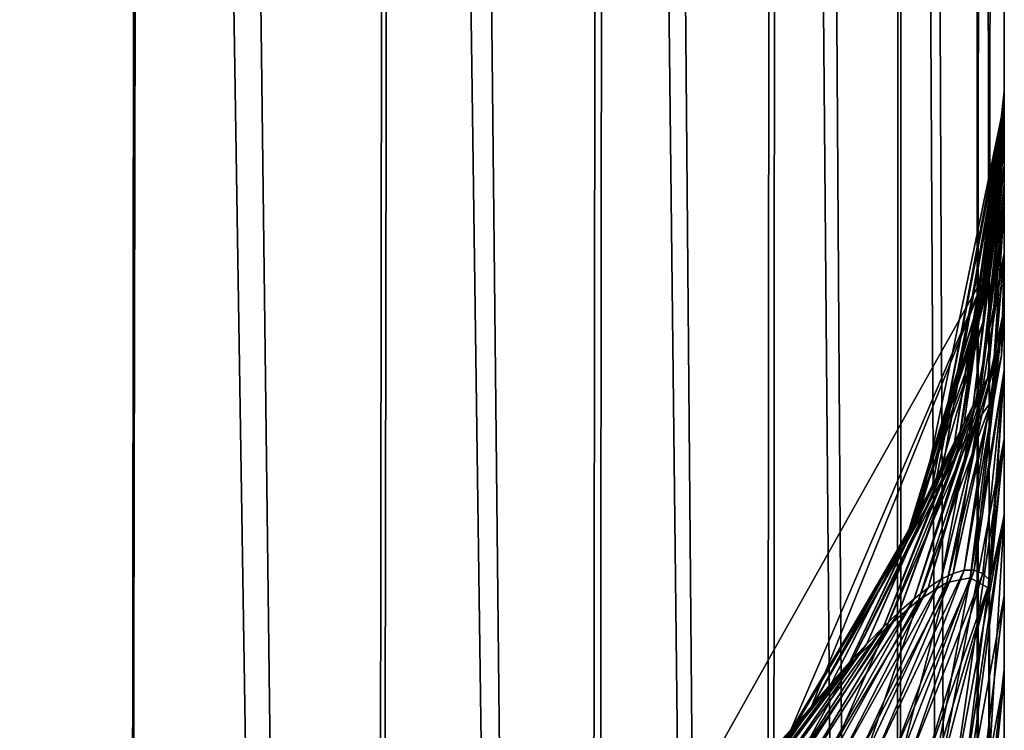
# Model space of a CAD drawing. Header units: millimetres. Extents: x 0 to 12.2, y -14.5 to 4.
# Tile 45 of 98: x 11.1075 to 11.2, y -11.1634 to -11.0967. Entities that reach past the tile are written whole.
import ezdxf

# ---------------------------------------------------------------- set-up
doc = ezdxf.new("R2010")
doc.units = ezdxf.units.MM
doc.header["$LTSCALE"] = 65.185185
for name, color, linetype in [('104', 7, 'CONTINUOUS'), ('105', 7, 'CONTINUOUS'), ('106', 7, 'CONTINUOUS'), ('110', 7, 'CONTINUOUS'), ('94', 7, 'CONTINUOUS'), ('96', 7, 'CONTINUOUS')]:
    doc.layers.add(name, color=color, linetype=linetype)

msp = doc.modelspace()

# ---------------------------------------------------------------- linework, layer by layer
at = {"layer": '104', "linetype": 'Continuous'}
for points in [[(11.196528, -11.129987, 1.800452), (11.19866, -11.119748, 1.762293), (11.2, -11.103996, 1.801924), (11.196528, -11.129987, 1.800452)], [(11.2, -11.105344, 1.83994), (11.196528, -11.129987, 1.800452), (11.2, -11.103996, 1.801924), (11.2, -11.105344, 1.83994)], [(11.2, -11.103431, 1.762293), (11.2, -11.103996, 1.801924), (11.19866, -11.119748, 1.762293), (11.2, -11.103431, 1.762293)], [(11.197991, -11.125157, 1.838883), (11.196528, -11.129987, 1.800452), (11.2, -11.105344, 1.83994), (11.197991, -11.125157, 1.838883)], [(11.2, -11.106424, 1.860245), (11.197991, -11.125157, 1.838883), (11.2, -11.105344, 1.83994), (11.2, -11.106424, 1.860245)], [(11.2, -11.106424, 1.860245), (11.2, -11.107474, 1.87634), (11.197991, -11.125157, 1.838883), (11.2, -11.106424, 1.860245)], [(11.195554, -11.137473, 1.882468), (11.193305, -11.141368, 1.842141), (11.2, -11.107474, 1.87634), (11.195554, -11.137473, 1.882468)], [(11.2, -11.107474, 1.87634), (11.193305, -11.141368, 1.842141), (11.197991, -11.125157, 1.838883), (11.2, -11.107474, 1.87634)], [(11.2, -11.110399, 1.911113), (11.195554, -11.137473, 1.882468), (11.2, -11.107474, 1.87634), (11.2, -11.110399, 1.911113)], [(11.197398, -11.134482, 1.923104), (11.195554, -11.137473, 1.882468), (11.2, -11.110399, 1.911113), (11.197398, -11.134482, 1.923104)], [(11.2, -11.114151, 1.944228), (11.197398, -11.134482, 1.923104), (11.2, -11.110399, 1.911113), (11.2, -11.114151, 1.944228)], [(11.2, -11.114151, 1.944228), (11.198793, -11.132544, 1.96409), (11.197398, -11.134482, 1.923104), (11.2, -11.114151, 1.944228)], [(11.2, -11.114151, 1.944228), (11.2, -11.118656, 1.975755), (11.198793, -11.132544, 1.96409), (11.2, -11.114151, 1.944228)], [(11.2, -11.118656, 1.975755), (11.2, -11.123824, 2.00578), (11.198793, -11.132544, 1.96409), (11.2, -11.118656, 1.975755)], [(11.181814, -11.161412, 1.802066), (11.165299, -11.179168, 1.762293), (11.19866, -11.119748, 1.762293), (11.181814, -11.161412, 1.802066)], [(11.181814, -11.161412, 1.802066), (11.19866, -11.119748, 1.762293), (11.190687, -11.146048, 1.80209), (11.181814, -11.161412, 1.802066)], [(11.190687, -11.146048, 1.80209), (11.19866, -11.119748, 1.762293), (11.196528, -11.129987, 1.800452), (11.190687, -11.146048, 1.80209)], [(11.196799, -11.14911, 2.004366), (11.19459, -11.149578, 1.963351), (11.2, -11.123824, 2.00578), (11.196799, -11.14911, 2.004366)], [(11.2, -11.123824, 2.00578), (11.19459, -11.149578, 1.963351), (11.198793, -11.132544, 1.96409), (11.2, -11.123824, 2.00578)], [(11.2, -11.129658, 2.034313), (11.196799, -11.14911, 2.004366), (11.2, -11.123824, 2.00578), (11.2, -11.129658, 2.034313)], [(11.193305, -11.141368, 1.842141), (11.190687, -11.146048, 1.80209), (11.197991, -11.125157, 1.838883), (11.193305, -11.141368, 1.842141)], [(11.197991, -11.125157, 1.838883), (11.190687, -11.146048, 1.80209), (11.196528, -11.129987, 1.800452), (11.197991, -11.125157, 1.838883)], [(11.2, -11.129658, 2.034313), (11.198498, -11.150069, 2.04575), (11.196799, -11.14911, 2.004366), (11.2, -11.129658, 2.034313)], [(11.2, -11.129658, 2.034313), (11.2, -11.13618, 2.061325), (11.198498, -11.150069, 2.04575), (11.2, -11.129658, 2.034313)], [(11.19459, -11.149578, 1.963351), (11.191938, -11.151209, 1.92265), (11.198793, -11.132544, 1.96409), (11.19459, -11.149578, 1.963351)], [(11.198793, -11.132544, 1.96409), (11.191938, -11.151209, 1.92265), (11.197398, -11.134482, 1.923104), (11.198793, -11.132544, 1.96409)], [(11.191938, -11.151209, 1.92265), (11.188898, -11.153813, 1.882222), (11.197398, -11.134482, 1.923104), (11.191938, -11.151209, 1.92265)], [(11.197398, -11.134482, 1.923104), (11.188898, -11.153813, 1.882222), (11.195554, -11.137473, 1.882468), (11.197398, -11.134482, 1.923104)], [(11.2, -11.13618, 2.061325), (11.2, -11.143331, 2.086844), (11.198498, -11.150069, 2.04575), (11.2, -11.13618, 2.061325)], [(11.188898, -11.153813, 1.882222), (11.185512, -11.15725, 1.842036), (11.195554, -11.137473, 1.882468), (11.188898, -11.153813, 1.882222)], [(11.195554, -11.137473, 1.882468), (11.185512, -11.15725, 1.842036), (11.193305, -11.141368, 1.842141), (11.195554, -11.137473, 1.882468)], [(11.185512, -11.15725, 1.842036), (11.181814, -11.161412, 1.802066), (11.193305, -11.141368, 1.842141), (11.185512, -11.15725, 1.842036)], [(11.193305, -11.141368, 1.842141), (11.181814, -11.161412, 1.802066), (11.190687, -11.146048, 1.80209), (11.193305, -11.141368, 1.842141)], [(11.198136, -11.173766, 2.11725), (11.196094, -11.169229, 2.076917), (11.2, -11.143331, 2.086844), (11.198136, -11.173766, 2.11725)], [(11.2, -11.143331, 2.086844), (11.196094, -11.169229, 2.076917), (11.198498, -11.150069, 2.04575), (11.2, -11.143331, 2.086844)], [(11.2, -11.15771, 2.130192), (11.198136, -11.173766, 2.11725), (11.2, -11.143331, 2.086844), (11.2, -11.15771, 2.130192)], [(11.2, -11.150944, 2.110785), (11.2, -11.15771, 2.130192), (11.2, -11.143331, 2.086844), (11.2, -11.150944, 2.110785)], [(11.193492, -11.166682, 2.036886), (11.190423, -11.165651, 1.997112), (11.196799, -11.14911, 2.004366), (11.193492, -11.166682, 2.036886)], [(11.196799, -11.14911, 2.004366), (11.190423, -11.165651, 1.997112), (11.19459, -11.149578, 1.963351), (11.196799, -11.14911, 2.004366)], [(11.198498, -11.150069, 2.04575), (11.193492, -11.166682, 2.036886), (11.196799, -11.14911, 2.004366), (11.198498, -11.150069, 2.04575)], [(11.190423, -11.165651, 1.997112), (11.186961, -11.165832, 1.957559), (11.19459, -11.149578, 1.963351), (11.190423, -11.165651, 1.997112)], [(11.19459, -11.149578, 1.963351), (11.186961, -11.165832, 1.957559), (11.191938, -11.151209, 1.92265), (11.19459, -11.149578, 1.963351)], [(11.196094, -11.169229, 2.076917), (11.193492, -11.166682, 2.036886), (11.198498, -11.150069, 2.04575), (11.196094, -11.169229, 2.076917)], [(11.186961, -11.165832, 1.957559), (11.183162, -11.167012, 1.918199), (11.191938, -11.151209, 1.92265), (11.186961, -11.165832, 1.957559)], [(11.191938, -11.151209, 1.92265), (11.183162, -11.167012, 1.918199), (11.188898, -11.153813, 1.882222), (11.191938, -11.151209, 1.92265)], [(11.183162, -11.167012, 1.918199), (11.17907, -11.169033, 1.879008), (11.188898, -11.153813, 1.882222), (11.183162, -11.167012, 1.918199)], [(11.188898, -11.153813, 1.882222), (11.17907, -11.169033, 1.879008), (11.185512, -11.15725, 1.842036), (11.188898, -11.153813, 1.882222)], [(11.17907, -11.169033, 1.879008), (11.174721, -11.17178, 1.839969), (11.185512, -11.15725, 1.842036), (11.17907, -11.169033, 1.879008)], [(11.185512, -11.15725, 1.842036), (11.174721, -11.17178, 1.839969), (11.181814, -11.161412, 1.802066), (11.185512, -11.15725, 1.842036)], [(11.2, -11.15771, 2.130192), (11.2, -11.167359, 2.153643), (11.198136, -11.173766, 2.11725), (11.2, -11.15771, 2.130192)], [(11.170144, -11.175163, 1.801068), (11.165299, -11.179168, 1.762293), (11.181814, -11.161412, 1.802066), (11.170144, -11.175163, 1.801068)], [(11.174721, -11.17178, 1.839969), (11.170144, -11.175163, 1.801068), (11.181814, -11.161412, 1.802066), (11.174721, -11.17178, 1.839969)]]:
    msp.add_3dface(points, dxfattribs=at)
at = {"layer": '105', "linetype": 'Continuous'}
for points in [[(11.2, -11.103431, -1.762351), (11.19866, -11.119748, 1.762293), (11.197703, -11.124743, -1.762351), (11.2, -11.103431, -1.762351)], [(11.2, -11.103431, -1.762351), (11.2, -11.103431, -0.000029), (11.19866, -11.119748, 1.762293), (11.2, -11.103431, -1.762351)], [(11.2, -11.103431, -0.000029), (11.2, -11.103431, 1.762293), (11.19866, -11.119748, 1.762293), (11.2, -11.103431, -0.000029)], [(11.19866, -11.119748, 1.762293), (11.165299, -11.179168, 1.762293), (11.179869, -11.163605, -1.762351), (11.19866, -11.119748, 1.762293)], [(11.190889, -11.145134, -1.762351), (11.19866, -11.119748, 1.762293), (11.179869, -11.163605, -1.762351), (11.190889, -11.145134, -1.762351)], [(11.197703, -11.124743, -1.762351), (11.19866, -11.119748, 1.762293), (11.190889, -11.145134, -1.762351), (11.197703, -11.124743, -1.762351)]]:
    msp.add_3dface(points, dxfattribs=at)
at = {"layer": '106', "linetype": 'Continuous'}
for points in [[(11.2, -11.103431, -1.762351), (11.197703, -11.124743, -1.762351), (11.197828, -11.124238, -1.780055), (11.2, -11.103431, -1.762351)], [(11.2, -11.103999, -1.801997), (11.2, -11.103431, -1.762351), (11.197828, -11.124238, -1.780055), (11.2, -11.103999, -1.801997)], [(11.198385, -11.121685, -1.79782), (11.2, -11.103999, -1.801997), (11.197828, -11.124238, -1.780055), (11.198385, -11.121685, -1.79782)], [(11.2, -11.104576, -1.821209), (11.2, -11.103999, -1.801997), (11.198385, -11.121685, -1.79782), (11.2, -11.104576, -1.821209)], [(11.2, -11.104576, -1.821209), (11.198385, -11.121685, -1.79782), (11.192049, -11.14292, -1.799528), (11.2, -11.104576, -1.821209)], [(11.193216, -11.140579, -1.818202), (11.2, -11.104576, -1.821209), (11.192049, -11.14292, -1.799528), (11.193216, -11.140579, -1.818202)], [(11.2, -11.105347, -1.840013), (11.2, -11.104576, -1.821209), (11.193216, -11.140579, -1.818202), (11.2, -11.105347, -1.840013)], [(11.194304, -11.138399, -1.836934), (11.2, -11.105347, -1.840013), (11.193216, -11.140579, -1.818202), (11.194304, -11.138399, -1.836934)], [(11.2, -11.106314, -1.858409), (11.2, -11.105347, -1.840013), (11.194304, -11.138399, -1.836934), (11.2, -11.106314, -1.858409)], [(11.195311, -11.136391, -1.855728), (11.2, -11.106314, -1.858409), (11.194304, -11.138399, -1.836934), (11.195311, -11.136391, -1.855728)], [(11.2, -11.107475, -1.876398), (11.2, -11.106314, -1.858409), (11.195311, -11.136391, -1.855728), (11.2, -11.107475, -1.876398)], [(11.196232, -11.134565, -1.874588), (11.2, -11.107475, -1.876398), (11.195311, -11.136391, -1.855728), (11.196232, -11.134565, -1.874588)], [(11.2, -11.108832, -1.893979), (11.2, -11.107475, -1.876398), (11.196232, -11.134565, -1.874588), (11.2, -11.108832, -1.893979)], [(11.197065, -11.132933, -1.893516), (11.2, -11.108832, -1.893979), (11.196232, -11.134565, -1.874588), (11.197065, -11.132933, -1.893516)], [(11.2, -11.110395, -1.91114), (11.2, -11.108832, -1.893979), (11.197065, -11.132933, -1.893516), (11.2, -11.110395, -1.91114)], [(11.197804, -11.13151, -1.912516), (11.2, -11.110395, -1.91114), (11.197065, -11.132933, -1.893516), (11.197804, -11.13151, -1.912516)], [(11.2, -11.112168, -1.927877), (11.2, -11.110395, -1.91114), (11.197804, -11.13151, -1.912516), (11.2, -11.112168, -1.927877)], [(11.198446, -11.13031, -1.931593), (11.2, -11.112168, -1.927877), (11.197804, -11.13151, -1.912516), (11.198446, -11.13031, -1.931593)], [(11.2, -11.114139, -1.944202), (11.2, -11.112168, -1.927877), (11.198446, -11.13031, -1.931593), (11.2, -11.114139, -1.944202)], [(11.198986, -11.129351, -1.950751), (11.2, -11.114139, -1.944202), (11.198446, -11.13031, -1.931593), (11.198986, -11.129351, -1.950751)], [(11.2, -11.118634, -1.975667), (11.2, -11.114139, -1.944202), (11.198986, -11.129351, -1.950751), (11.2, -11.118634, -1.975667)], [(11.2, -11.118634, -1.975667), (11.198986, -11.129351, -1.950751), (11.194066, -11.149264, -1.950745), (11.2, -11.118634, -1.975667)], [(11.195201, -11.148708, -1.969895), (11.2, -11.118634, -1.975667), (11.194066, -11.149264, -1.950745), (11.195201, -11.148708, -1.969895)], [(11.199735, -11.128242, -1.989333), (11.2, -11.118634, -1.975667), (11.195201, -11.148708, -1.969895), (11.199735, -11.128242, -1.989333)], [(11.2, -11.123787, -2.00563), (11.2, -11.118634, -1.975667), (11.199735, -11.128242, -1.989333), (11.2, -11.123787, -2.00563)], [(11.198385, -11.121685, -1.79782), (11.197828, -11.124238, -1.780055), (11.190807, -11.145414, -1.780912), (11.198385, -11.121685, -1.79782)], [(11.192049, -11.14292, -1.799528), (11.198385, -11.121685, -1.79782), (11.190807, -11.145414, -1.780912), (11.192049, -11.14292, -1.799528)], [(11.197828, -11.124238, -1.780055), (11.197703, -11.124743, -1.762351), (11.190807, -11.145414, -1.780912), (11.197828, -11.124238, -1.780055)], [(11.2, -11.123787, -2.00563), (11.199735, -11.128242, -1.989333), (11.196235, -11.148414, -1.989116), (11.2, -11.123787, -2.00563)], [(11.197163, -11.14841, -2.008415), (11.2, -11.123787, -2.00563), (11.196235, -11.148414, -1.989116), (11.197163, -11.14841, -2.008415)], [(11.2, -11.129599, -2.0341), (11.2, -11.123787, -2.00563), (11.197163, -11.14841, -2.008415), (11.2, -11.129599, -2.0341)], [(11.197703, -11.124743, -1.762351), (11.190889, -11.145134, -1.762351), (11.190807, -11.145414, -1.780912), (11.197703, -11.124743, -1.762351)], [(11.196235, -11.148414, -1.989116), (11.199735, -11.128242, -1.989333), (11.195201, -11.148708, -1.969895), (11.196235, -11.148414, -1.989116)], [(11.198986, -11.129351, -1.950751), (11.198446, -11.13031, -1.931593), (11.192838, -11.150062, -1.931662), (11.198986, -11.129351, -1.950751)], [(11.194066, -11.149264, -1.950745), (11.198986, -11.129351, -1.950751), (11.192838, -11.150062, -1.931662), (11.194066, -11.149264, -1.950745)], [(11.197977, -11.148725, -2.027796), (11.2, -11.129599, -2.0341), (11.197163, -11.14841, -2.008415), (11.197977, -11.148725, -2.027796)], [(11.198669, -11.149397, -2.047268), (11.2, -11.129599, -2.0341), (11.197977, -11.148725, -2.027796), (11.198669, -11.149397, -2.047268)], [(11.2, -11.136094, -2.061047), (11.2, -11.129599, -2.0341), (11.198669, -11.149397, -2.047268), (11.2, -11.136094, -2.061047)], [(11.198446, -11.13031, -1.931593), (11.197804, -11.13151, -1.912516), (11.191522, -11.151083, -1.912641), (11.198446, -11.13031, -1.931593)], [(11.192838, -11.150062, -1.931662), (11.198446, -11.13031, -1.931593), (11.191522, -11.151083, -1.912641), (11.192838, -11.150062, -1.931662)], [(11.197804, -11.13151, -1.912516), (11.197065, -11.132933, -1.893516), (11.190122, -11.152309, -1.893679), (11.197804, -11.13151, -1.912516)], [(11.191522, -11.151083, -1.912641), (11.197804, -11.13151, -1.912516), (11.190122, -11.152309, -1.893679), (11.191522, -11.151083, -1.912641)], [(11.197065, -11.132933, -1.893516), (11.196232, -11.134565, -1.874588), (11.188643, -11.153726, -1.874772), (11.197065, -11.132933, -1.893516)], [(11.190122, -11.152309, -1.893679), (11.197065, -11.132933, -1.893516), (11.188643, -11.153726, -1.874772), (11.190122, -11.152309, -1.893679)], [(11.196232, -11.134565, -1.874588), (11.195311, -11.136391, -1.855728), (11.187089, -11.155322, -1.855918), (11.196232, -11.134565, -1.874588)], [(11.188643, -11.153726, -1.874772), (11.196232, -11.134565, -1.874588), (11.187089, -11.155322, -1.855918), (11.188643, -11.153726, -1.874772)], [(11.195311, -11.136391, -1.855728), (11.194304, -11.138399, -1.836934), (11.185463, -11.157085, -1.837114), (11.195311, -11.136391, -1.855728)], [(11.187089, -11.155322, -1.855918), (11.195311, -11.136391, -1.855728), (11.185463, -11.157085, -1.837114), (11.187089, -11.155322, -1.855918)], [(11.2, -11.136094, -2.061047), (11.198669, -11.149397, -2.047268), (11.193882, -11.167801, -2.045973), (11.2, -11.136094, -2.061047)], [(11.195173, -11.169004, -2.065243), (11.2, -11.136094, -2.061047), (11.193882, -11.167801, -2.045973), (11.195173, -11.169004, -2.065243)], [(11.2, -11.143217, -2.086509), (11.2, -11.136094, -2.061047), (11.195173, -11.169004, -2.065243), (11.2, -11.143217, -2.086509)], [(11.194304, -11.138399, -1.836934), (11.193216, -11.140579, -1.818202), (11.18377, -11.159004, -1.818357), (11.194304, -11.138399, -1.836934)], [(11.185463, -11.157085, -1.837114), (11.194304, -11.138399, -1.836934), (11.18377, -11.159004, -1.818357), (11.185463, -11.157085, -1.837114)], [(11.193216, -11.140579, -1.818202), (11.192049, -11.14292, -1.799528), (11.182011, -11.161072, -1.799645), (11.193216, -11.140579, -1.818202)], [(11.18377, -11.159004, -1.818357), (11.193216, -11.140579, -1.818202), (11.182011, -11.161072, -1.799645), (11.18377, -11.159004, -1.818357)], [(11.192049, -11.14292, -1.799528), (11.190807, -11.145414, -1.780912), (11.180191, -11.16328, -1.780977), (11.192049, -11.14292, -1.799528)], [(11.182011, -11.161072, -1.799645), (11.192049, -11.14292, -1.799528), (11.180191, -11.16328, -1.780977), (11.182011, -11.161072, -1.799645)], [(11.196342, -11.170628, -2.084577), (11.2, -11.143217, -2.086509), (11.195173, -11.169004, -2.065243), (11.196342, -11.170628, -2.084577)], [(11.2, -11.150804, -2.110409), (11.2, -11.143217, -2.086509), (11.196342, -11.170628, -2.084577), (11.2, -11.150804, -2.110409)], [(11.190889, -11.145134, -1.762351), (11.179869, -11.163605, -1.762351), (11.180191, -11.16328, -1.780977), (11.190889, -11.145134, -1.762351)], [(11.190807, -11.145414, -1.780912), (11.190889, -11.145134, -1.762351), (11.180191, -11.16328, -1.780977), (11.190807, -11.145414, -1.780912)], [(11.196235, -11.148414, -1.989116), (11.195201, -11.148708, -1.969895), (11.18769, -11.166311, -1.969452), (11.196235, -11.148414, -1.989116)], [(11.189376, -11.166253, -1.988507), (11.196235, -11.148414, -1.989116), (11.18769, -11.166311, -1.969452), (11.189376, -11.166253, -1.988507)], [(11.197163, -11.14841, -2.008415), (11.196235, -11.148414, -1.989116), (11.189376, -11.166253, -1.988507), (11.197163, -11.14841, -2.008415)], [(11.190975, -11.166463, -2.007609), (11.197163, -11.14841, -2.008415), (11.189376, -11.166253, -1.988507), (11.190975, -11.166463, -2.007609)], [(11.197977, -11.148725, -2.027796), (11.197163, -11.14841, -2.008415), (11.190975, -11.166463, -2.007609), (11.197977, -11.148725, -2.027796)], [(11.194066, -11.149264, -1.950745), (11.192838, -11.150062, -1.931662), (11.184081, -11.167134, -1.931477), (11.194066, -11.149264, -1.950745)], [(11.185923, -11.166611, -1.950443), (11.194066, -11.149264, -1.950745), (11.184081, -11.167134, -1.931477), (11.185923, -11.166611, -1.950443)], [(11.195201, -11.148708, -1.969895), (11.194066, -11.149264, -1.950745), (11.185923, -11.166611, -1.950443), (11.195201, -11.148708, -1.969895)], [(11.18769, -11.166311, -1.969452), (11.195201, -11.148708, -1.969895), (11.185923, -11.166611, -1.950443), (11.18769, -11.166311, -1.969452)], [(11.19248, -11.166967, -2.026763), (11.197977, -11.148725, -2.027796), (11.190975, -11.166463, -2.007609), (11.19248, -11.166967, -2.026763)], [(11.198669, -11.149397, -2.047268), (11.197977, -11.148725, -2.027796), (11.19248, -11.166967, -2.026763), (11.198669, -11.149397, -2.047268)], [(11.193882, -11.167801, -2.045973), (11.198669, -11.149397, -2.047268), (11.19248, -11.166967, -2.026763), (11.193882, -11.167801, -2.045973)], [(11.192838, -11.150062, -1.931662), (11.191522, -11.151083, -1.912641), (11.182168, -11.167863, -1.91255), (11.192838, -11.150062, -1.931662)], [(11.184081, -11.167134, -1.931477), (11.192838, -11.150062, -1.931662), (11.182168, -11.167863, -1.91255), (11.184081, -11.167134, -1.931477)], [(11.191522, -11.151083, -1.912641), (11.190122, -11.152309, -1.893679), (11.18019, -11.168782, -1.893661), (11.191522, -11.151083, -1.912641)], [(11.182168, -11.167863, -1.91255), (11.191522, -11.151083, -1.912641), (11.18019, -11.168782, -1.893661), (11.182168, -11.167863, -1.91255)], [(11.197378, -11.172733, -2.103981), (11.2, -11.150804, -2.110409), (11.196342, -11.170628, -2.084577), (11.197378, -11.172733, -2.103981)], [(11.2, -11.158525, -2.132407), (11.2, -11.150804, -2.110409), (11.197378, -11.172733, -2.103981), (11.2, -11.158525, -2.132407)], [(11.190122, -11.152309, -1.893679), (11.188643, -11.153726, -1.874772), (11.17815, -11.169878, -1.874808), (11.190122, -11.152309, -1.893679)], [(11.18019, -11.168782, -1.893661), (11.190122, -11.152309, -1.893679), (11.17815, -11.169878, -1.874808), (11.18019, -11.168782, -1.893661)], [(11.188643, -11.153726, -1.874772), (11.187089, -11.155322, -1.855918), (11.176052, -11.171139, -1.855988), (11.188643, -11.153726, -1.874772)], [(11.17815, -11.169878, -1.874808), (11.188643, -11.153726, -1.874772), (11.176052, -11.171139, -1.855988), (11.17815, -11.169878, -1.874808)], [(11.187089, -11.155322, -1.855918), (11.185463, -11.157085, -1.837114), (11.1739, -11.172554, -1.837201), (11.187089, -11.155322, -1.855918)], [(11.176052, -11.171139, -1.855988), (11.187089, -11.155322, -1.855918), (11.1739, -11.172554, -1.837201), (11.176052, -11.171139, -1.855988)], [(11.185463, -11.157085, -1.837114), (11.18377, -11.159004, -1.818357), (11.171695, -11.174116, -1.818445), (11.185463, -11.157085, -1.837114)], [(11.1739, -11.172554, -1.837201), (11.185463, -11.157085, -1.837114), (11.171695, -11.174116, -1.818445), (11.1739, -11.172554, -1.837201)], [(11.198265, -11.175404, -2.123459), (11.2, -11.158525, -2.132407), (11.197378, -11.172733, -2.103981), (11.198265, -11.175404, -2.123459)], [(11.2, -11.167167, -2.153222), (11.2, -11.158525, -2.132407), (11.198265, -11.175404, -2.123459), (11.2, -11.167167, -2.153222)], [(11.18377, -11.159004, -1.818357), (11.182011, -11.161072, -1.799645), (11.169442, -11.175815, -1.799719), (11.18377, -11.159004, -1.818357)], [(11.171695, -11.174116, -1.818445), (11.18377, -11.159004, -1.818357), (11.169442, -11.175815, -1.799719), (11.171695, -11.174116, -1.818445)], [(11.182011, -11.161072, -1.799645), (11.180191, -11.16328, -1.780977), (11.167143, -11.177643, -1.781021), (11.182011, -11.161072, -1.799645)], [(11.169442, -11.175815, -1.799719), (11.182011, -11.161072, -1.799645), (11.167143, -11.177643, -1.781021), (11.169442, -11.175815, -1.799719)], [(11.180191, -11.16328, -1.780977), (11.179869, -11.163605, -1.762351), (11.167143, -11.177643, -1.781021), (11.180191, -11.16328, -1.780977)]]:
    msp.add_3dface(points, dxfattribs=at)
at = {"layer": '110', "linetype": 'Continuous'}
for points in [[(11.117237, -11.925095, -5.47073), (11.091274, -11.926158, -5.487898), (11.092968, -10.208745, -4.906206), (11.117237, -11.925095, -5.47073)], [(11.119245, -10.214036, -4.890561), (11.117237, -11.925095, -5.47073), (11.092968, -10.208745, -4.906206), (11.119245, -10.214036, -4.890561)], [(11.140435, -11.923028, -5.449304), (11.117237, -11.925095, -5.47073), (11.119245, -10.214036, -4.890561), (11.140435, -11.923028, -5.449304)], [(11.14265, -10.220565, -4.871253), (11.140435, -11.923028, -5.449304), (11.119245, -10.214036, -4.890561), (11.14265, -10.220565, -4.871253)], [(11.16054, -11.920293, -5.423969), (11.140435, -11.923028, -5.449304), (11.14265, -10.220565, -4.871253), (11.16054, -11.920293, -5.423969)], [(11.16262, -10.228175, -4.848748), (11.16054, -11.920293, -5.423969), (11.14265, -10.220565, -4.871253), (11.16262, -10.228175, -4.848748)], [(11.17714, -11.917239, -5.395041), (11.16054, -11.920293, -5.423969), (11.16262, -10.228175, -4.848748), (11.17714, -11.917239, -5.395041)], [(11.178674, -10.236684, -4.823587), (11.17714, -11.917239, -5.395041), (11.16262, -10.228175, -4.848748), (11.178674, -10.236684, -4.823587)], [(11.18959, -11.913608, -5.363023), (11.17714, -11.917239, -5.395041), (11.178674, -10.236684, -4.823587), (11.18959, -11.913608, -5.363023)], [(11.190426, -10.245885, -4.796376), (11.18959, -11.913608, -5.363023), (11.178674, -10.236684, -4.823587), (11.190426, -10.245885, -4.796376)], [(11.197345, -11.909086, -5.328555), (11.18959, -11.913608, -5.363023), (11.190426, -10.245885, -4.796376), (11.197345, -11.909086, -5.328555)], [(11.197592, -10.255559, -4.76777), (11.197345, -11.909086, -5.328555), (11.190426, -10.245885, -4.796376), (11.197592, -10.255559, -4.76777)], [(11.2, -10.265471, -4.738459), (11.197345, -11.909086, -5.328555), (11.197592, -10.255559, -4.76777), (11.2, -10.265471, -4.738459)], [(11.2, -11.903431, -5.292355), (11.197345, -11.909086, -5.328555), (11.2, -10.265471, -4.738459), (11.2, -11.903431, -5.292355)]]:
    msp.add_3dface(points, dxfattribs=at)
at = {"layer": '94', "linetype": 'Continuous'}
for points in [[(11.090364, -11.926256, 5.488421), (11.116701, -11.925028, 5.471115), (11.093205, -10.567506, 5.027393), (11.090364, -11.926256, 5.488421)], [(11.093205, -10.567506, 5.027393), (11.116701, -11.925028, 5.471115), (11.119429, -10.5728, 5.011737), (11.093205, -10.567506, 5.027393)], [(11.116701, -11.925028, 5.471115), (11.14065, -11.922844, 5.449018), (11.119429, -10.5728, 5.011737), (11.116701, -11.925028, 5.471115)], [(11.119429, -10.5728, 5.011737), (11.14065, -11.922844, 5.449018), (11.142784, -10.579329, 4.99243), (11.119429, -10.5728, 5.011737)], [(11.14065, -11.922844, 5.449018), (11.161287, -11.920092, 5.422833), (11.142784, -10.579329, 4.99243), (11.14065, -11.922844, 5.449018)], [(11.142784, -10.579329, 4.99243), (11.161287, -11.920092, 5.422833), (11.162709, -10.586936, 4.969936), (11.142784, -10.579329, 4.99243)], [(11.161287, -11.920092, 5.422833), (11.177876, -11.917084, 5.393492), (11.162709, -10.586936, 4.969936), (11.161287, -11.920092, 5.422833)], [(11.162709, -10.586936, 4.969936), (11.177876, -11.917084, 5.393492), (11.178726, -10.595437, 4.944795), (11.162709, -10.586936, 4.969936)], [(11.177876, -11.917084, 5.393492), (11.190042, -11.91351, 5.361552), (11.178726, -10.595437, 4.944795), (11.177876, -11.917084, 5.393492)], [(11.178726, -10.595437, 4.944795), (11.190042, -11.91351, 5.361552), (11.190449, -10.604629, 4.917613), (11.178726, -10.595437, 4.944795)], [(11.190042, -11.91351, 5.361552), (11.197489, -11.909041, 5.327599), (11.190449, -10.604629, 4.917613), (11.190042, -11.91351, 5.361552)], [(11.190449, -10.604629, 4.917613), (11.197489, -11.909041, 5.327599), (11.197598, -10.614291, 4.88904), (11.190449, -10.604629, 4.917613)], [(11.197489, -11.909041, 5.327599), (11.2, -11.903431, 5.292355), (11.197598, -10.614291, 4.88904), (11.197489, -11.909041, 5.327599)], [(11.197598, -10.614291, 4.88904), (11.2, -11.903431, 5.292355), (11.2, -10.624191, 4.859764), (11.197598, -10.614291, 4.88904)]]:
    msp.add_3dface(points, dxfattribs=at)
at = {"layer": '96', "linetype": 'Continuous'}
for points in [[(11.2, -10.083431, -4.6769), (11.2, -11.903431, -3.782234), (11.2, -10.265471, -4.738459), (11.2, -10.083431, -4.6769)], [(11.2, -11.297214, -2.272108), (11.2, -11.903431, -3.782234), (11.2, -10.083431, -3.117933), (11.2, -11.297214, -2.272108)], [(11.2, -10.083431, -3.117933), (11.2, -11.903431, -3.782234), (11.2, -10.083431, -4.6769), (11.2, -10.083431, -3.117933)], [(11.2, -10.083431, 4.6769), (11.2, -10.624191, 4.859764), (11.2, -11.903431, 3.782233), (11.2, -10.083431, 4.6769)], [(11.2, -10.083431, 4.6769), (11.2, -11.903431, 3.782233), (11.2, -10.083431, 3.117933), (11.2, -10.083431, 4.6769)], [(11.2, -11.276066, -2.26796), (11.2, -11.297214, -2.272108), (11.2, -10.083431, -3.117933), (11.2, -11.276066, -2.26796)], [(11.2, -11.256274, -2.260509), (11.2, -11.276066, -2.26796), (11.2, -10.083431, -3.117933), (11.2, -11.256274, -2.260509)], [(11.2, -11.237839, -2.249757), (11.2, -11.256274, -2.260509), (11.2, -10.083431, -3.117933), (11.2, -11.237839, -2.249757)], [(11.2, -11.220723, -2.235397), (11.2, -11.237839, -2.249757), (11.2, -10.083431, -1.558967), (11.2, -11.220723, -2.235397)], [(11.2, -10.083431, -1.558967), (11.2, -11.237839, -2.249757), (11.2, -10.083431, -3.117933), (11.2, -10.083431, -1.558967)], [(11.2, -11.204818, -2.216516), (11.2, -11.220723, -2.235397), (11.2, -10.083431, -1.558967), (11.2, -11.204818, -2.216516)], [(11.2, -11.194924, -2.202274), (11.2, -11.204818, -2.216516), (11.2, -10.083431, -1.558967), (11.2, -11.194924, -2.202274)], [(11.2, -11.177662, -2.173724), (11.2, -11.194924, -2.202274), (11.2, -10.083431, -1.558967), (11.2, -11.177662, -2.173724)], [(11.2, -11.167167, -2.153222), (11.2, -11.177662, -2.173724), (11.2, -10.083431, -1.558967), (11.2, -11.167167, -2.153222)], [(11.2, -11.158525, -2.132407), (11.2, -11.167167, -2.153222), (11.2, -10.083431, -1.558967), (11.2, -11.158525, -2.132407)], [(11.2, -11.150804, -2.110409), (11.2, -11.158525, -2.132407), (11.2, -10.083431, -1.558967), (11.2, -11.150804, -2.110409)], [(11.2, -11.143217, -2.086509), (11.2, -11.150804, -2.110409), (11.2, -10.083431, -1.558967), (11.2, -11.143217, -2.086509)], [(11.2, -11.136094, -2.061047), (11.2, -11.143217, -2.086509), (11.2, -10.083431, -1.558967), (11.2, -11.136094, -2.061047)], [(11.2, -11.129599, -2.0341), (11.2, -11.136094, -2.061047), (11.2, -10.083431, -1.558967), (11.2, -11.129599, -2.0341)], [(11.2, -11.123787, -2.00563), (11.2, -11.129599, -2.0341), (11.2, -10.083431, -1.558967), (11.2, -11.123787, -2.00563)], [(11.2, -11.118634, -1.975667), (11.2, -11.123787, -2.00563), (11.2, -10.083431, -1.558967), (11.2, -11.118634, -1.975667)], [(11.2, -11.114139, -1.944202), (11.2, -11.118634, -1.975667), (11.2, -10.083431, -1.558967), (11.2, -11.114139, -1.944202)], [(11.2, -11.112168, -1.927877), (11.2, -11.114139, -1.944202), (11.2, -10.083431, -1.558967), (11.2, -11.112168, -1.927877)], [(11.2, -11.110395, -1.91114), (11.2, -11.112168, -1.927877), (11.2, -10.083431, -1.558967), (11.2, -11.110395, -1.91114)], [(11.2, -11.108832, -1.893979), (11.2, -11.110395, -1.91114), (11.2, -10.083431, -1.558967), (11.2, -11.108832, -1.893979)], [(11.2, -11.107475, -1.876398), (11.2, -11.108832, -1.893979), (11.2, -10.083431, -1.558967), (11.2, -11.107475, -1.876398)], [(11.2, -11.106314, -1.858409), (11.2, -11.107475, -1.876398), (11.2, -10.083431, -1.558967), (11.2, -11.106314, -1.858409)], [(11.2, -11.105347, -1.840013), (11.2, -11.106314, -1.858409), (11.2, -10.083431, -1.558967), (11.2, -11.105347, -1.840013)], [(11.2, -11.104576, -1.821209), (11.2, -11.105347, -1.840013), (11.2, -10.083431, -1.558967), (11.2, -11.104576, -1.821209)], [(11.2, -11.103999, -1.801997), (11.2, -11.104576, -1.821209), (11.2, -10.083431, -1.558967), (11.2, -11.103999, -1.801997)], [(11.2, -11.103431, -1.762351), (11.2, -11.103999, -1.801997), (11.2, -10.083431, -1.558967), (11.2, -11.103431, -1.762351)], [(11.2, -11.103431, -0.000029), (11.2, -11.103431, -1.762351), (11.2, -10.083431, -1.558967), (11.2, -11.103431, -0.000029)], [(11.2, -11.103431, 1.762293), (11.2, -11.103431, -0.000029), (11.2, -10.083431, 1.558967), (11.2, -11.103431, 1.762293)], [(11.2, -10.083431, 1.558967), (11.2, -11.103431, -0.000029), (11.2, -10.083431), (11.2, -10.083431, 1.558967)], [(11.2, -10.083431), (11.2, -11.103431, -0.000029), (11.2, -10.083431, -1.558967), (11.2, -10.083431)], [(11.2, -11.103996, 1.801924), (11.2, -11.103431, 1.762293), (11.2, -10.083431, 3.117933), (11.2, -11.103996, 1.801924)], [(11.2, -10.083431, 3.117933), (11.2, -11.103431, 1.762293), (11.2, -10.083431, 1.558967), (11.2, -10.083431, 3.117933)], [(11.2, -11.105344, 1.83994), (11.2, -11.103996, 1.801924), (11.2, -10.083431, 3.117933), (11.2, -11.105344, 1.83994)], [(11.2, -11.106424, 1.860245), (11.2, -11.105344, 1.83994), (11.2, -10.083431, 3.117933), (11.2, -11.106424, 1.860245)], [(11.2, -11.107474, 1.87634), (11.2, -11.106424, 1.860245), (11.2, -10.083431, 3.117933), (11.2, -11.107474, 1.87634)], [(11.2, -11.110399, 1.911113), (11.2, -11.107474, 1.87634), (11.2, -10.083431, 3.117933), (11.2, -11.110399, 1.911113)], [(11.2, -11.114151, 1.944228), (11.2, -11.110399, 1.911113), (11.2, -10.083431, 3.117933), (11.2, -11.114151, 1.944228)], [(11.2, -11.118656, 1.975755), (11.2, -11.114151, 1.944228), (11.2, -10.083431, 3.117933), (11.2, -11.118656, 1.975755)], [(11.2, -11.123824, 2.00578), (11.2, -11.118656, 1.975755), (11.2, -10.083431, 3.117933), (11.2, -11.123824, 2.00578)], [(11.2, -11.129658, 2.034313), (11.2, -11.123824, 2.00578), (11.2, -10.083431, 3.117933), (11.2, -11.129658, 2.034313)], [(11.2, -11.13618, 2.061325), (11.2, -11.129658, 2.034313), (11.2, -10.083431, 3.117933), (11.2, -11.13618, 2.061325)], [(11.2, -11.143331, 2.086844), (11.2, -11.13618, 2.061325), (11.2, -10.083431, 3.117933), (11.2, -11.143331, 2.086844)], [(11.2, -11.150944, 2.110785), (11.2, -11.143331, 2.086844), (11.2, -10.083431, 3.117933), (11.2, -11.150944, 2.110785)], [(11.2, -11.15771, 2.130192), (11.2, -11.150944, 2.110785), (11.2, -10.083431, 3.117933), (11.2, -11.15771, 2.130192)], [(11.2, -11.167359, 2.153643), (11.2, -11.15771, 2.130192), (11.2, -10.083431, 3.117933), (11.2, -11.167359, 2.153643)], [(11.2, -11.177885, 2.174152), (11.2, -11.167359, 2.153643), (11.2, -10.083431, 3.117933), (11.2, -11.177885, 2.174152)], [(11.2, -11.190641, 2.195575), (11.2, -11.177885, 2.174152), (11.2, -10.083431, 3.117933), (11.2, -11.190641, 2.195575)], [(11.2, -11.205154, 2.216937), (11.2, -11.190641, 2.195575), (11.2, -10.083431, 3.117933), (11.2, -11.205154, 2.216937)], [(11.2, -11.221093, 2.23579), (11.2, -11.205154, 2.216937), (11.2, -10.083431, 3.117933), (11.2, -11.221093, 2.23579)], [(11.2, -11.238182, 2.25009), (11.2, -11.221093, 2.23579), (11.2, -10.083431, 3.117933), (11.2, -11.238182, 2.25009)], [(11.2, -11.256544, 2.260757), (11.2, -11.238182, 2.25009), (11.2, -10.083431, 3.117933), (11.2, -11.256544, 2.260757)], [(11.2, -11.276221, 2.268097), (11.2, -11.256544, 2.260757), (11.2, -10.083431, 3.117933), (11.2, -11.276221, 2.268097)], [(11.2, -11.297214, 2.27211), (11.2, -11.276221, 2.268097), (11.2, -10.083431, 3.117933), (11.2, -11.297214, 2.27211)], [(11.2, -11.903431, 2.272112), (11.2, -11.297214, 2.27211), (11.2, -10.083431, 3.117933), (11.2, -11.903431, 2.272112)], [(11.2, -11.903431, 3.782233), (11.2, -11.903431, 2.272112), (11.2, -10.083431, 3.117933), (11.2, -11.903431, 3.782233)], [(11.2, -11.903431, -5.292355), (11.2, -10.265471, -4.738459), (11.2, -11.903431, -3.782234), (11.2, -11.903431, -5.292355)], [(11.2, -10.624191, 4.859764), (11.2, -11.903431, 5.292355), (11.2, -11.903431, 3.782233), (11.2, -10.624191, 4.859764)]]:
    msp.add_3dface(points, dxfattribs=at)

doc.saveas('drawing.dxf')
